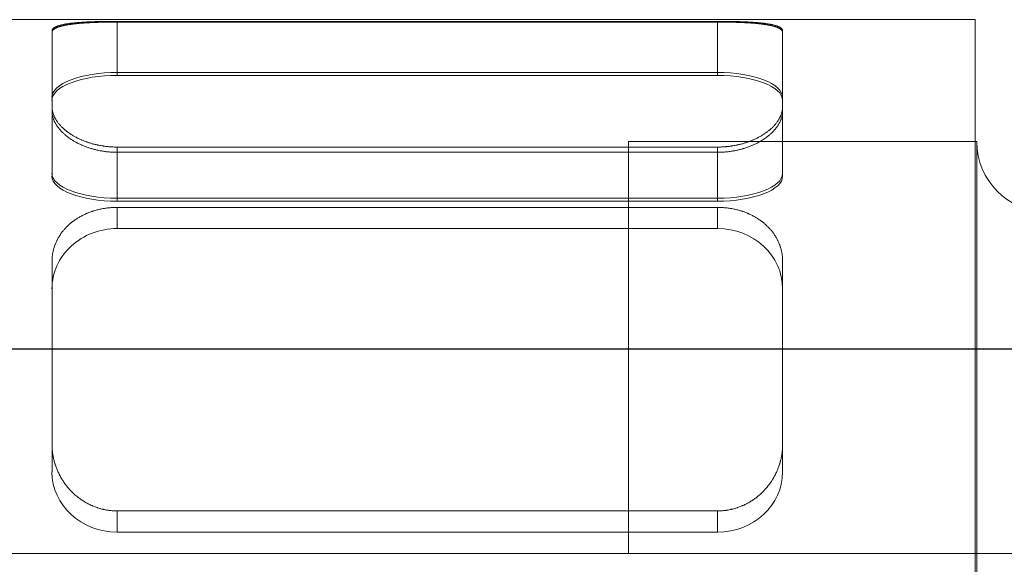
# Model space of a CAD drawing. Header units: millimetres. Extents: x 19428 to 21388, y 4581 to 5923.
# Tile 10 of 17: x 20255 to 20269, y 5444 to 5452. Entities that reach past the tile are written whole.
import ezdxf

# ---------------------------------------------------------------- set-up
doc = ezdxf.new("R2010")
doc.units = ezdxf.units.MM
doc.layers.add('图层1', color=7, linetype='Continuous', lineweight=25)
doc.layers.add('图层7', color=4, linetype='Continuous', lineweight=13)

# ---------------------------------------------------------------- blocks, each defined once
blk = doc.blocks.new('VL-O-1-4')
at = {"layer": '图层7'}
for p, q in [((1813.449, -1474.711), (1839.449, -1474.711)), ((1827.235, -1474.735), (1835.778, -1474.735)), ((1827.235, -1474.735), (1827.235, -1474.745)), ((1835.778, -1474.735), (1835.778, -1474.745)), ((1839.449, -1474.711), (1839.449, -1489.91)), ((1826.307, -1474.871), (1826.307, -1474.895)), ((1835.778, -1474.745), (1827.235, -1474.745)), ((1827.235, -1474.745), (1827.235, -1475.504)), ((1835.778, -1474.745), (1835.778, -1475.504)), ((1836.707, -1474.871), (1836.707, -1474.895)), ((1826.307, -1474.895), (1826.307, -1476.011)), ((1836.707, -1476.011), (1836.707, -1474.895)), ((1827.235, -1475.463), (1835.778, -1475.463)), ((1835.778, -1475.504), (1827.235, -1475.504)), ((1826.307, -1476.011), (1826.307, -1476.939)), ((1836.707, -1476.011), (1836.707, -1476.939)), ((1835.778, -1476.524), (1827.235, -1476.524)), ((1827.235, -1476.524), (1827.235, -1477.294)), ((1839.449, -1476.446), (1834.515, -1476.446)), ((1839.449, -1476.447), (1834.515, -1476.447)), ((1834.515, -1476.447), (1834.515, -1482.31)), ((1835.778, -1476.524), (1835.778, -1477.294)), ((1839.469, -1476.446), (1839.449, -1476.446)), ((1839.469, -1476.446), (1839.469, -1488.174)), ((1827.235, -1476.599), (1835.778, -1476.599)), ((1835.778, -1477.253), (1827.235, -1477.253)), ((1827.235, -1477.294), (1835.778, -1477.294)), ((1835.778, -1477.383), (1827.235, -1477.383)), ((1827.235, -1477.383), (1827.235, -1477.684)), ((1835.778, -1477.383), (1835.778, -1477.684)), ((1835.778, -1477.684), (1827.235, -1477.684)), ((1826.307, -1478.15), (1826.307, -1480.755)), ((1836.707, -1480.755), (1836.707, -1478.15)), ((1826.307, -1480.755), (1826.307, -1481.147)), ((1836.707, -1480.755), (1836.707, -1481.147)), ((1827.235, -1481.704), (1835.778, -1481.704)), ((1827.235, -1481.704), (1827.235, -1482.005)), ((1835.778, -1481.704), (1835.778, -1482.005)), ((1827.235, -1482.005), (1835.778, -1482.005)), ((1847.155, -1482.31), (1809.742, -1482.31)), ((1834.515, -1482.31), (1813.888, -1482.31))]:
    blk.add_line(p, q, dxfattribs=at)
for points in [[(1826.307, -1474.871), (1826.307, -1474.87), (1826.307, -1474.867), (1826.307, -1474.865), (1826.308, -1474.863), (1826.308, -1474.862), (1826.309, -1474.859), (1826.31, -1474.857), (1826.311, -1474.854), (1826.312, -1474.851), (1826.314, -1474.849), (1826.314, -1474.848), (1826.315, -1474.846), (1826.317, -1474.844), (1826.319, -1474.841), (1826.322, -1474.839), (1826.324, -1474.836), (1826.327, -1474.834), (1826.328, -1474.833), (1826.33, -1474.831), (1826.333, -1474.829), (1826.336, -1474.827), (1826.338, -1474.825), (1826.339, -1474.824), (1826.343, -1474.822), (1826.347, -1474.82), (1826.349, -1474.819), (1826.351, -1474.817), (1826.355, -1474.815), (1826.36, -1474.813), (1826.364, -1474.811), (1826.369, -1474.809), (1826.374, -1474.807), (1826.377, -1474.806), (1826.379, -1474.805), (1826.385, -1474.803), (1826.39, -1474.801), (1826.396, -1474.799), (1826.402, -1474.797), (1826.408, -1474.795), (1826.411, -1474.794), (1826.414, -1474.793), (1826.421, -1474.791), (1826.427, -1474.79), (1826.434, -1474.788), (1826.441, -1474.786), (1826.448, -1474.784), (1826.452, -1474.784), (1826.455, -1474.783), (1826.463, -1474.781), (1826.47, -1474.78), (1826.478, -1474.778), (1826.486, -1474.777), (1826.494, -1474.775), (1826.498, -1474.774), (1826.502, -1474.774), (1826.51, -1474.772), (1826.519, -1474.771), (1826.527, -1474.77), (1826.536, -1474.768), (1826.545, -1474.767), (1826.549, -1474.766), (1826.553, -1474.766), (1826.562, -1474.765), (1826.571, -1474.764), (1826.576, -1474.763), (1826.58, -1474.762), (1826.59, -1474.761), (1826.599, -1474.76), (1826.604, -1474.76), (1826.609, -1474.759), (1826.618, -1474.758), (1826.628, -1474.757), (1826.638, -1474.756), (1826.649, -1474.755), (1826.659, -1474.754), (1826.664, -1474.754), (1826.67, -1474.753), (1826.68, -1474.752), (1826.691, -1474.752), (1826.702, -1474.751), (1826.713, -1474.75), (1826.725, -1474.749), (1826.73, -1474.749), (1826.736, -1474.748), (1826.748, -1474.748), (1826.759, -1474.747), (1826.771, -1474.746), (1826.783, -1474.745), (1826.795, -1474.745), (1826.801, -1474.744), (1826.807, -1474.744), (1826.82, -1474.744), (1826.832, -1474.743), (1826.845, -1474.742), (1826.857, -1474.742), (1826.87, -1474.741), (1826.876, -1474.741), (1826.883, -1474.741), (1826.895, -1474.74), (1826.908, -1474.74), (1826.921, -1474.739), (1826.935, -1474.739), (1826.948, -1474.739), (1826.954, -1474.738), (1826.961, -1474.738), (1826.974, -1474.738), (1826.987, -1474.738), (1826.994, -1474.737), (1827.001, -1474.737), (1827.014, -1474.737), (1827.028, -1474.737), (1827.034, -1474.737), (1827.041, -1474.736), (1827.054, -1474.736), (1827.068, -1474.736), (1827.081, -1474.736), (1827.095, -1474.736), (1827.108, -1474.735), (1827.115, -1474.735), (1827.122, -1474.735), (1827.135, -1474.735), (1827.149, -1474.735), (1827.162, -1474.735), (1827.176, -1474.735), (1827.189, -1474.735), (1827.196, -1474.735), (1827.202, -1474.735), (1827.216, -1474.735), (1827.229, -1474.735), (1827.235, -1474.735)], [(1835.778, -1474.735), (1835.785, -1474.735), (1835.798, -1474.735), (1835.811, -1474.735), (1835.818, -1474.735), (1835.825, -1474.735), (1835.838, -1474.735), (1835.851, -1474.735), (1835.865, -1474.735), (1835.878, -1474.735), (1835.892, -1474.735), (1835.899, -1474.735), (1835.905, -1474.735), (1835.919, -1474.736), (1835.932, -1474.736), (1835.946, -1474.736), (1835.959, -1474.736), (1835.973, -1474.736), (1835.979, -1474.737), (1835.986, -1474.737), (1836, -1474.737), (1836.013, -1474.737), (1836.02, -1474.737), (1836.026, -1474.738), (1836.04, -1474.738), (1836.053, -1474.738), (1836.059, -1474.738), (1836.066, -1474.739), (1836.079, -1474.739), (1836.092, -1474.739), (1836.105, -1474.74), (1836.118, -1474.74), (1836.131, -1474.741), (1836.137, -1474.741), (1836.144, -1474.741), (1836.157, -1474.742), (1836.169, -1474.742), (1836.182, -1474.743), (1836.194, -1474.744), (1836.206, -1474.744), (1836.212, -1474.744), (1836.219, -1474.745), (1836.231, -1474.745), (1836.243, -1474.746), (1836.254, -1474.747), (1836.266, -1474.748), (1836.278, -1474.748), (1836.283, -1474.749), (1836.289, -1474.749), (1836.3, -1474.75), (1836.312, -1474.751), (1836.323, -1474.752), (1836.333, -1474.752), (1836.344, -1474.753), (1836.349, -1474.754), (1836.355, -1474.754), (1836.365, -1474.755), (1836.375, -1474.756), (1836.385, -1474.757), (1836.395, -1474.758), (1836.405, -1474.759), (1836.41, -1474.76), (1836.415, -1474.76), (1836.424, -1474.761), (1836.433, -1474.762), (1836.438, -1474.763), (1836.442, -1474.764), (1836.451, -1474.765), (1836.46, -1474.766), (1836.465, -1474.766), (1836.469, -1474.767), (1836.478, -1474.768), (1836.487, -1474.77), (1836.495, -1474.771), (1836.503, -1474.772), (1836.512, -1474.774), (1836.516, -1474.774), (1836.52, -1474.775), (1836.528, -1474.777), (1836.536, -1474.778), (1836.543, -1474.78), (1836.551, -1474.781), (1836.558, -1474.783), (1836.562, -1474.784), (1836.566, -1474.784), (1836.573, -1474.786), (1836.58, -1474.788), (1836.586, -1474.79), (1836.593, -1474.791), (1836.599, -1474.793), (1836.603, -1474.794), (1836.606, -1474.795), (1836.612, -1474.797), (1836.618, -1474.799), (1836.623, -1474.801), (1836.629, -1474.803), (1836.634, -1474.805), (1836.637, -1474.806), (1836.64, -1474.807), (1836.645, -1474.809), (1836.649, -1474.811), (1836.654, -1474.813), (1836.658, -1474.815), (1836.663, -1474.817), (1836.665, -1474.819), (1836.667, -1474.82), (1836.671, -1474.822), (1836.674, -1474.824), (1836.676, -1474.825), (1836.678, -1474.827), (1836.681, -1474.829), (1836.684, -1474.831), (1836.686, -1474.833), (1836.687, -1474.834), (1836.69, -1474.836), (1836.692, -1474.839), (1836.694, -1474.841), (1836.697, -1474.844), (1836.698, -1474.846), (1836.699, -1474.848), (1836.7, -1474.849), (1836.702, -1474.851), (1836.703, -1474.854), (1836.704, -1474.857), (1836.705, -1474.859), (1836.706, -1474.862), (1836.706, -1474.863), (1836.706, -1474.865), (1836.707, -1474.867), (1836.707, -1474.87), (1836.707, -1474.871)], [(1827.235, -1474.745), (1827.229, -1474.745), (1827.216, -1474.745), (1827.202, -1474.745), (1827.196, -1474.745), (1827.189, -1474.745), (1827.176, -1474.745), (1827.162, -1474.745), (1827.149, -1474.745), (1827.136, -1474.745), (1827.122, -1474.745), (1827.115, -1474.745), (1827.109, -1474.745), (1827.095, -1474.746), (1827.082, -1474.746), (1827.068, -1474.746), (1827.055, -1474.746), (1827.041, -1474.747), (1827.035, -1474.747), (1827.028, -1474.747), (1827.014, -1474.747), (1827.001, -1474.748), (1826.994, -1474.748), (1826.988, -1474.748), (1826.974, -1474.748), (1826.961, -1474.749), (1826.955, -1474.749), (1826.948, -1474.749), (1826.935, -1474.75), (1826.922, -1474.75), (1826.909, -1474.751), (1826.896, -1474.751), (1826.883, -1474.752), (1826.877, -1474.752), (1826.87, -1474.752), (1826.858, -1474.753), (1826.845, -1474.754), (1826.833, -1474.754), (1826.82, -1474.755), (1826.808, -1474.756), (1826.802, -1474.756), (1826.796, -1474.756), (1826.784, -1474.757), (1826.772, -1474.758), (1826.76, -1474.759), (1826.748, -1474.76), (1826.737, -1474.76), (1826.731, -1474.761), (1826.725, -1474.761), (1826.714, -1474.762), (1826.703, -1474.763), (1826.692, -1474.764), (1826.681, -1474.765), (1826.67, -1474.766), (1826.665, -1474.767), (1826.659, -1474.767), (1826.649, -1474.768), (1826.639, -1474.769), (1826.629, -1474.77), (1826.619, -1474.772), (1826.609, -1474.773), (1826.604, -1474.773), (1826.599, -1474.774), (1826.59, -1474.775), (1826.581, -1474.776), (1826.576, -1474.777), (1826.572, -1474.778), (1826.563, -1474.779), (1826.554, -1474.78), (1826.549, -1474.781), (1826.545, -1474.782), (1826.536, -1474.783), (1826.528, -1474.784), (1826.519, -1474.786), (1826.511, -1474.787), (1826.502, -1474.789), (1826.498, -1474.79), (1826.494, -1474.79), (1826.486, -1474.792), (1826.478, -1474.794), (1826.471, -1474.795), (1826.463, -1474.797), (1826.456, -1474.799), (1826.452, -1474.8), (1826.448, -1474.801), (1826.441, -1474.803), (1826.434, -1474.804), (1826.428, -1474.806), (1826.421, -1474.808), (1826.415, -1474.81), (1826.411, -1474.811), (1826.408, -1474.812), (1826.402, -1474.814), (1826.396, -1474.816), (1826.39, -1474.819), (1826.385, -1474.821), (1826.379, -1474.823), (1826.377, -1474.824), (1826.374, -1474.825), (1826.369, -1474.827), (1826.364, -1474.83), (1826.36, -1474.832), (1826.355, -1474.834), (1826.351, -1474.837), (1826.349, -1474.838), (1826.347, -1474.839), (1826.343, -1474.842), (1826.339, -1474.844), (1826.338, -1474.845), (1826.336, -1474.847), (1826.333, -1474.849), (1826.33, -1474.852), (1826.328, -1474.853), (1826.327, -1474.854), (1826.324, -1474.857), (1826.322, -1474.86), (1826.319, -1474.862), (1826.317, -1474.865), (1826.315, -1474.868), (1826.314, -1474.869), (1826.314, -1474.871), (1826.312, -1474.873), (1826.311, -1474.876), (1826.31, -1474.879), (1826.309, -1474.882), (1826.308, -1474.885), (1826.308, -1474.886), (1826.307, -1474.887), (1826.307, -1474.89), (1826.307, -1474.893), (1826.307, -1474.895)], [(1836.707, -1474.895), (1836.707, -1474.893), (1836.707, -1474.89), (1836.706, -1474.887), (1836.706, -1474.886), (1836.706, -1474.885), (1836.705, -1474.882), (1836.704, -1474.879), (1836.703, -1474.876), (1836.702, -1474.873), (1836.7, -1474.871), (1836.699, -1474.869), (1836.698, -1474.868), (1836.697, -1474.865), (1836.694, -1474.862), (1836.692, -1474.86), (1836.69, -1474.857), (1836.687, -1474.854), (1836.686, -1474.853), (1836.684, -1474.852), (1836.681, -1474.849), (1836.678, -1474.847), (1836.676, -1474.845), (1836.674, -1474.844), (1836.671, -1474.842), (1836.667, -1474.839), (1836.665, -1474.838), (1836.663, -1474.837), (1836.658, -1474.834), (1836.654, -1474.832), (1836.649, -1474.83), (1836.644, -1474.827), (1836.639, -1474.825), (1836.637, -1474.824), (1836.634, -1474.823), (1836.629, -1474.821), (1836.623, -1474.819), (1836.618, -1474.816), (1836.612, -1474.814), (1836.605, -1474.812), (1836.602, -1474.811), (1836.599, -1474.81), (1836.593, -1474.808), (1836.586, -1474.806), (1836.579, -1474.804), (1836.572, -1474.803), (1836.565, -1474.801), (1836.562, -1474.8), (1836.558, -1474.799), (1836.551, -1474.797), (1836.543, -1474.795), (1836.535, -1474.794), (1836.527, -1474.792), (1836.519, -1474.79), (1836.515, -1474.79), (1836.511, -1474.789), (1836.503, -1474.787), (1836.495, -1474.786), (1836.486, -1474.784), (1836.478, -1474.783), (1836.469, -1474.782), (1836.464, -1474.781), (1836.46, -1474.78), (1836.451, -1474.779), (1836.442, -1474.778), (1836.437, -1474.777), (1836.433, -1474.776), (1836.424, -1474.775), (1836.414, -1474.774), (1836.409, -1474.773), (1836.405, -1474.773), (1836.395, -1474.772), (1836.385, -1474.77), (1836.375, -1474.769), (1836.365, -1474.768), (1836.354, -1474.767), (1836.349, -1474.767), (1836.344, -1474.766), (1836.333, -1474.765), (1836.322, -1474.764), (1836.311, -1474.763), (1836.3, -1474.762), (1836.289, -1474.761), (1836.283, -1474.761), (1836.277, -1474.76), (1836.266, -1474.76), (1836.254, -1474.759), (1836.242, -1474.758), (1836.23, -1474.757), (1836.218, -1474.756), (1836.212, -1474.756), (1836.206, -1474.756), (1836.194, -1474.755), (1836.181, -1474.754), (1836.169, -1474.754), (1836.156, -1474.753), (1836.143, -1474.752), (1836.137, -1474.752), (1836.131, -1474.752), (1836.118, -1474.751), (1836.105, -1474.751), (1836.092, -1474.75), (1836.079, -1474.75), (1836.066, -1474.749), (1836.059, -1474.749), (1836.052, -1474.749), (1836.039, -1474.748), (1836.026, -1474.748), (1836.019, -1474.748), (1836.013, -1474.748), (1835.999, -1474.747), (1835.986, -1474.747), (1835.979, -1474.747), (1835.972, -1474.747), (1835.959, -1474.746), (1835.945, -1474.746), (1835.932, -1474.746), (1835.919, -1474.746), (1835.905, -1474.745), (1835.898, -1474.745), (1835.892, -1474.745), (1835.878, -1474.745), (1835.865, -1474.745), (1835.851, -1474.745), (1835.838, -1474.745), (1835.825, -1474.745), (1835.818, -1474.745), (1835.811, -1474.745), (1835.798, -1474.745), (1835.785, -1474.745), (1835.778, -1474.745)], [(1827.235, -1476.524), (1827.229, -1476.524), (1827.216, -1476.524), (1827.202, -1476.524), (1827.196, -1476.524), (1827.189, -1476.524), (1827.176, -1476.523), (1827.162, -1476.522), (1827.149, -1476.522), (1827.135, -1476.521), (1827.122, -1476.52), (1827.115, -1476.519), (1827.108, -1476.518), (1827.095, -1476.517), (1827.081, -1476.516), (1827.068, -1476.514), (1827.054, -1476.512), (1827.041, -1476.51), (1827.034, -1476.509), (1827.028, -1476.508), (1827.014, -1476.506), (1827.001, -1476.504), (1826.994, -1476.503), (1826.987, -1476.502), (1826.974, -1476.499), (1826.961, -1476.496), (1826.954, -1476.495), (1826.948, -1476.493), (1826.935, -1476.49), (1826.921, -1476.487), (1826.908, -1476.484), (1826.895, -1476.481), (1826.883, -1476.477), (1826.876, -1476.476), (1826.87, -1476.474), (1826.857, -1476.47), (1826.845, -1476.466), (1826.832, -1476.462), (1826.82, -1476.458), (1826.807, -1476.454), (1826.801, -1476.452), (1826.795, -1476.45), (1826.783, -1476.445), (1826.771, -1476.441), (1826.759, -1476.436), (1826.748, -1476.431), (1826.736, -1476.427), (1826.73, -1476.424), (1826.725, -1476.422), (1826.713, -1476.417), (1826.702, -1476.412), (1826.691, -1476.406), (1826.68, -1476.401), (1826.67, -1476.396), (1826.664, -1476.393), (1826.659, -1476.391), (1826.649, -1476.385), (1826.638, -1476.38), (1826.628, -1476.374), (1826.618, -1476.368), (1826.609, -1476.363), (1826.604, -1476.36), (1826.599, -1476.357), (1826.59, -1476.351), (1826.58, -1476.345), (1826.576, -1476.342), (1826.571, -1476.339), (1826.562, -1476.333), (1826.553, -1476.327), (1826.549, -1476.324), (1826.545, -1476.321), (1826.536, -1476.315), (1826.527, -1476.308), (1826.519, -1476.302), (1826.51, -1476.295), (1826.502, -1476.289), (1826.498, -1476.285), (1826.494, -1476.282), (1826.486, -1476.275), (1826.478, -1476.268), (1826.47, -1476.262), (1826.463, -1476.255), (1826.455, -1476.248), (1826.452, -1476.244), (1826.448, -1476.24), (1826.441, -1476.233), (1826.434, -1476.226), (1826.427, -1476.219), (1826.421, -1476.211), (1826.414, -1476.204), (1826.411, -1476.2), (1826.408, -1476.197), (1826.402, -1476.189), (1826.396, -1476.182), (1826.39, -1476.174), (1826.385, -1476.167), (1826.379, -1476.159), (1826.377, -1476.155), (1826.374, -1476.151), (1826.369, -1476.144), (1826.364, -1476.136), (1826.36, -1476.128), (1826.355, -1476.121), (1826.351, -1476.113), (1826.349, -1476.109), (1826.347, -1476.105), (1826.343, -1476.098), (1826.339, -1476.09), (1826.338, -1476.086), (1826.336, -1476.082), (1826.333, -1476.074), (1826.33, -1476.067), (1826.328, -1476.063), (1826.327, -1476.059), (1826.324, -1476.051), (1826.322, -1476.044), (1826.319, -1476.036), (1826.317, -1476.028), (1826.315, -1476.021), (1826.314, -1476.017), (1826.314, -1476.013), (1826.312, -1476.006), (1826.311, -1475.998), (1826.31, -1475.991), (1826.309, -1475.983), (1826.308, -1475.976), (1826.308, -1475.972), (1826.307, -1475.968), (1826.307, -1475.961), (1826.307, -1475.954), (1826.307, -1475.95)], [(1836.707, -1475.95), (1836.707, -1475.954), (1836.707, -1475.961), (1836.706, -1475.968), (1836.706, -1475.972), (1836.706, -1475.976), (1836.705, -1475.983), (1836.704, -1475.991), (1836.703, -1475.998), (1836.702, -1476.006), (1836.7, -1476.013), (1836.699, -1476.017), (1836.698, -1476.021), (1836.697, -1476.028), (1836.694, -1476.036), (1836.692, -1476.044), (1836.69, -1476.051), (1836.687, -1476.059), (1836.686, -1476.063), (1836.684, -1476.067), (1836.681, -1476.074), (1836.678, -1476.082), (1836.676, -1476.086), (1836.674, -1476.09), (1836.671, -1476.098), (1836.667, -1476.105), (1836.665, -1476.109), (1836.663, -1476.113), (1836.658, -1476.121), (1836.654, -1476.128), (1836.649, -1476.136), (1836.645, -1476.144), (1836.64, -1476.151), (1836.637, -1476.155), (1836.634, -1476.159), (1836.629, -1476.167), (1836.623, -1476.174), (1836.618, -1476.182), (1836.612, -1476.189), (1836.606, -1476.197), (1836.603, -1476.2), (1836.599, -1476.204), (1836.593, -1476.211), (1836.586, -1476.219), (1836.58, -1476.226), (1836.573, -1476.233), (1836.566, -1476.24), (1836.562, -1476.244), (1836.558, -1476.248), (1836.551, -1476.255), (1836.543, -1476.262), (1836.536, -1476.268), (1836.528, -1476.275), (1836.52, -1476.282), (1836.516, -1476.285), (1836.512, -1476.289), (1836.503, -1476.295), (1836.495, -1476.302), (1836.487, -1476.308), (1836.478, -1476.315), (1836.469, -1476.321), (1836.465, -1476.324), (1836.46, -1476.327), (1836.451, -1476.333), (1836.442, -1476.339), (1836.438, -1476.342), (1836.433, -1476.345), (1836.424, -1476.351), (1836.415, -1476.357), (1836.41, -1476.36), (1836.405, -1476.363), (1836.395, -1476.368), (1836.385, -1476.374), (1836.375, -1476.38), (1836.365, -1476.385), (1836.355, -1476.391), (1836.349, -1476.393), (1836.344, -1476.396), (1836.333, -1476.401), (1836.323, -1476.406), (1836.312, -1476.412), (1836.3, -1476.417), (1836.289, -1476.422), (1836.283, -1476.424), (1836.278, -1476.427), (1836.266, -1476.431), (1836.254, -1476.436), (1836.243, -1476.441), (1836.231, -1476.445), (1836.219, -1476.45), (1836.212, -1476.452), (1836.206, -1476.454), (1836.194, -1476.458), (1836.182, -1476.462), (1836.169, -1476.466), (1836.157, -1476.47), (1836.144, -1476.474), (1836.137, -1476.476), (1836.131, -1476.477), (1836.118, -1476.481), (1836.105, -1476.484), (1836.092, -1476.487), (1836.079, -1476.49), (1836.066, -1476.493), (1836.059, -1476.495), (1836.053, -1476.496), (1836.04, -1476.499), (1836.026, -1476.502), (1836.02, -1476.503), (1836.013, -1476.504), (1836, -1476.506), (1835.986, -1476.508), (1835.979, -1476.509), (1835.973, -1476.51), (1835.959, -1476.512), (1835.946, -1476.514), (1835.932, -1476.516), (1835.919, -1476.517), (1835.905, -1476.518), (1835.899, -1476.519), (1835.892, -1476.52), (1835.878, -1476.521), (1835.865, -1476.522), (1835.851, -1476.522), (1835.838, -1476.523), (1835.825, -1476.524), (1835.818, -1476.524), (1835.811, -1476.524), (1835.798, -1476.524), (1835.785, -1476.524), (1835.778, -1476.524)], [(1826.307, -1476.011), (1826.307, -1476.015), (1826.307, -1476.022), (1826.307, -1476.03), (1826.308, -1476.034), (1826.308, -1476.037), (1826.309, -1476.045), (1826.31, -1476.053), (1826.311, -1476.06), (1826.312, -1476.068), (1826.314, -1476.076), (1826.314, -1476.08), (1826.315, -1476.084), (1826.317, -1476.091), (1826.319, -1476.099), (1826.322, -1476.107), (1826.324, -1476.115), (1826.327, -1476.123), (1826.328, -1476.127), (1826.33, -1476.131), (1826.333, -1476.138), (1826.336, -1476.146), (1826.338, -1476.15), (1826.339, -1476.154), (1826.343, -1476.162), (1826.347, -1476.17), (1826.349, -1476.174), (1826.351, -1476.178), (1826.355, -1476.186), (1826.36, -1476.194), (1826.364, -1476.202), (1826.369, -1476.209), (1826.374, -1476.217), (1826.377, -1476.221), (1826.379, -1476.225), (1826.385, -1476.233), (1826.39, -1476.24), (1826.396, -1476.248), (1826.402, -1476.256), (1826.408, -1476.263), (1826.411, -1476.267), (1826.414, -1476.271), (1826.421, -1476.279), (1826.427, -1476.286), (1826.434, -1476.293), (1826.441, -1476.301), (1826.448, -1476.308), (1826.452, -1476.312), (1826.455, -1476.315), (1826.463, -1476.323), (1826.47, -1476.33), (1826.478, -1476.337), (1826.486, -1476.344), (1826.494, -1476.351), (1826.498, -1476.354), (1826.502, -1476.358), (1826.51, -1476.364), (1826.518, -1476.371), (1826.527, -1476.378), (1826.535, -1476.384), (1826.544, -1476.391), (1826.549, -1476.394), (1826.553, -1476.397), (1826.562, -1476.403), (1826.571, -1476.409), (1826.575, -1476.412), (1826.58, -1476.415), (1826.589, -1476.421), (1826.599, -1476.427), (1826.603, -1476.43), (1826.608, -1476.433), (1826.618, -1476.439), (1826.628, -1476.445), (1826.638, -1476.451), (1826.648, -1476.456), (1826.658, -1476.462), (1826.664, -1476.465), (1826.669, -1476.467), (1826.68, -1476.473), (1826.691, -1476.478), (1826.702, -1476.483), (1826.713, -1476.489), (1826.724, -1476.494), (1826.73, -1476.496), (1826.735, -1476.499), (1826.747, -1476.504), (1826.759, -1476.508), (1826.771, -1476.513), (1826.783, -1476.518), (1826.795, -1476.522), (1826.801, -1476.525), (1826.807, -1476.527), (1826.819, -1476.531), (1826.832, -1476.535), (1826.844, -1476.539), (1826.857, -1476.543), (1826.869, -1476.547), (1826.876, -1476.549), (1826.882, -1476.551), (1826.895, -1476.554), (1826.908, -1476.558), (1826.921, -1476.561), (1826.934, -1476.564), (1826.947, -1476.567), (1826.954, -1476.569), (1826.96, -1476.57), (1826.974, -1476.573), (1826.987, -1476.576), (1826.994, -1476.577), (1827, -1476.578), (1827.014, -1476.58), (1827.027, -1476.583), (1827.034, -1476.584), (1827.041, -1476.585), (1827.054, -1476.587), (1827.068, -1476.588), (1827.081, -1476.59), (1827.095, -1476.592), (1827.108, -1476.593), (1827.115, -1476.594), (1827.122, -1476.594), (1827.135, -1476.595), (1827.149, -1476.596), (1827.162, -1476.597), (1827.176, -1476.598), (1827.189, -1476.598), (1827.196, -1476.598), (1827.202, -1476.599), (1827.216, -1476.599), (1827.229, -1476.599), (1827.235, -1476.599)], [(1835.778, -1476.599), (1835.785, -1476.599), (1835.798, -1476.599), (1835.811, -1476.599), (1835.818, -1476.598), (1835.825, -1476.598), (1835.838, -1476.598), (1835.852, -1476.597), (1835.865, -1476.596), (1835.878, -1476.595), (1835.892, -1476.594), (1835.899, -1476.594), (1835.905, -1476.593), (1835.919, -1476.592), (1835.933, -1476.59), (1835.946, -1476.588), (1835.96, -1476.587), (1835.973, -1476.585), (1835.98, -1476.584), (1835.987, -1476.583), (1836, -1476.58), (1836.013, -1476.578), (1836.02, -1476.577), (1836.027, -1476.576), (1836.04, -1476.573), (1836.053, -1476.57), (1836.06, -1476.569), (1836.067, -1476.567), (1836.08, -1476.564), (1836.093, -1476.561), (1836.106, -1476.558), (1836.119, -1476.554), (1836.132, -1476.551), (1836.138, -1476.549), (1836.144, -1476.547), (1836.157, -1476.543), (1836.17, -1476.539), (1836.182, -1476.535), (1836.195, -1476.531), (1836.207, -1476.527), (1836.213, -1476.525), (1836.219, -1476.522), (1836.231, -1476.518), (1836.243, -1476.513), (1836.255, -1476.508), (1836.267, -1476.504), (1836.278, -1476.499), (1836.284, -1476.496), (1836.29, -1476.494), (1836.301, -1476.489), (1836.312, -1476.483), (1836.323, -1476.478), (1836.334, -1476.473), (1836.345, -1476.467), (1836.35, -1476.465), (1836.355, -1476.462), (1836.366, -1476.456), (1836.376, -1476.451), (1836.386, -1476.445), (1836.396, -1476.439), (1836.406, -1476.433), (1836.41, -1476.43), (1836.415, -1476.427), (1836.425, -1476.421), (1836.434, -1476.415), (1836.438, -1476.412), (1836.443, -1476.409), (1836.452, -1476.403), (1836.461, -1476.397), (1836.465, -1476.394), (1836.47, -1476.391), (1836.478, -1476.384), (1836.487, -1476.378), (1836.495, -1476.371), (1836.504, -1476.364), (1836.512, -1476.358), (1836.516, -1476.354), (1836.52, -1476.351), (1836.528, -1476.344), (1836.536, -1476.337), (1836.544, -1476.33), (1836.551, -1476.323), (1836.559, -1476.315), (1836.562, -1476.312), (1836.566, -1476.308), (1836.573, -1476.301), (1836.58, -1476.293), (1836.587, -1476.286), (1836.593, -1476.279), (1836.6, -1476.271), (1836.603, -1476.267), (1836.606, -1476.263), (1836.612, -1476.256), (1836.618, -1476.248), (1836.624, -1476.24), (1836.629, -1476.233), (1836.635, -1476.225), (1836.637, -1476.221), (1836.64, -1476.217), (1836.645, -1476.209), (1836.65, -1476.202), (1836.654, -1476.194), (1836.659, -1476.186), (1836.663, -1476.178), (1836.665, -1476.174), (1836.667, -1476.17), (1836.671, -1476.162), (1836.674, -1476.154), (1836.676, -1476.15), (1836.678, -1476.146), (1836.681, -1476.138), (1836.684, -1476.131), (1836.686, -1476.127), (1836.687, -1476.123), (1836.69, -1476.115), (1836.692, -1476.107), (1836.694, -1476.099), (1836.697, -1476.091), (1836.698, -1476.084), (1836.699, -1476.08), (1836.7, -1476.076), (1836.702, -1476.068), (1836.703, -1476.06), (1836.704, -1476.053), (1836.705, -1476.045), (1836.706, -1476.037), (1836.706, -1476.034), (1836.706, -1476.03), (1836.707, -1476.022), (1836.707, -1476.015), (1836.707, -1476.011)], [(1827.235, -1477.383), (1827.229, -1477.383), (1827.216, -1477.383), (1827.202, -1477.383), (1827.196, -1477.383), (1827.189, -1477.384), (1827.176, -1477.384), (1827.162, -1477.385), (1827.149, -1477.386), (1827.135, -1477.387), (1827.122, -1477.388), (1827.115, -1477.389), (1827.108, -1477.39), (1827.095, -1477.391), (1827.081, -1477.393), (1827.068, -1477.395), (1827.054, -1477.397), (1827.041, -1477.399), (1827.034, -1477.4), (1827.028, -1477.401), (1827.014, -1477.404), (1827.001, -1477.407), (1826.994, -1477.408), (1826.987, -1477.41), (1826.974, -1477.413), (1826.961, -1477.416), (1826.954, -1477.418), (1826.948, -1477.419), (1826.935, -1477.423), (1826.921, -1477.426), (1826.908, -1477.43), (1826.895, -1477.434), (1826.883, -1477.438), (1826.876, -1477.441), (1826.87, -1477.443), (1826.857, -1477.447), (1826.845, -1477.452), (1826.832, -1477.457), (1826.82, -1477.462), (1826.807, -1477.467), (1826.801, -1477.469), (1826.795, -1477.472), (1826.783, -1477.477), (1826.771, -1477.483), (1826.759, -1477.488), (1826.748, -1477.494), (1826.736, -1477.5), (1826.73, -1477.503), (1826.725, -1477.506), (1826.713, -1477.512), (1826.702, -1477.518), (1826.691, -1477.525), (1826.68, -1477.531), (1826.67, -1477.538), (1826.664, -1477.541), (1826.659, -1477.544), (1826.649, -1477.551), (1826.638, -1477.558), (1826.628, -1477.565), (1826.618, -1477.572), (1826.609, -1477.579), (1826.604, -1477.583), (1826.599, -1477.586), (1826.59, -1477.594), (1826.58, -1477.601), (1826.576, -1477.605), (1826.571, -1477.609), (1826.562, -1477.616), (1826.553, -1477.624), (1826.549, -1477.628), (1826.545, -1477.632), (1826.536, -1477.64), (1826.527, -1477.648), (1826.519, -1477.656), (1826.51, -1477.665), (1826.502, -1477.674), (1826.498, -1477.678), (1826.494, -1477.682), (1826.486, -1477.691), (1826.478, -1477.7), (1826.47, -1477.709), (1826.463, -1477.718), (1826.455, -1477.728), (1826.452, -1477.732), (1826.448, -1477.737), (1826.441, -1477.747), (1826.434, -1477.756), (1826.427, -1477.766), (1826.421, -1477.776), (1826.414, -1477.786), (1826.411, -1477.791), (1826.408, -1477.796), (1826.402, -1477.806), (1826.396, -1477.816), (1826.39, -1477.826), (1826.385, -1477.837), (1826.379, -1477.847), (1826.377, -1477.852), (1826.374, -1477.858), (1826.369, -1477.868), (1826.364, -1477.879), (1826.36, -1477.89), (1826.355, -1477.9), (1826.351, -1477.911), (1826.349, -1477.917), (1826.347, -1477.922), (1826.343, -1477.933), (1826.339, -1477.944), (1826.338, -1477.949), (1826.336, -1477.955), (1826.333, -1477.966), (1826.33, -1477.977), (1826.328, -1477.983), (1826.327, -1477.988), (1826.324, -1477.999), (1826.322, -1478.011), (1826.319, -1478.022), (1826.317, -1478.033), (1826.315, -1478.044), (1826.314, -1478.05), (1826.314, -1478.055), (1826.312, -1478.066), (1826.311, -1478.078), (1826.31, -1478.089), (1826.309, -1478.1), (1826.308, -1478.111), (1826.308, -1478.117), (1826.307, -1478.122), (1826.307, -1478.133), (1826.307, -1478.144), (1826.307, -1478.15)], [(1826.307, -1478.15), (1826.307, -1478.144), (1826.307, -1478.133), (1826.307, -1478.122), (1826.308, -1478.117), (1826.308, -1478.111), (1826.309, -1478.1), (1826.31, -1478.089), (1826.311, -1478.078), (1826.312, -1478.066), (1826.314, -1478.055), (1826.314, -1478.05), (1826.315, -1478.044), (1826.317, -1478.033), (1826.319, -1478.022), (1826.322, -1478.011), (1826.324, -1477.999), (1826.327, -1477.988), (1826.328, -1477.983), (1826.33, -1477.977), (1826.333, -1477.966), (1826.336, -1477.955), (1826.338, -1477.949), (1826.339, -1477.944), (1826.343, -1477.933), (1826.347, -1477.922), (1826.349, -1477.917), (1826.351, -1477.911), (1826.355, -1477.9), (1826.36, -1477.89), (1826.364, -1477.879), (1826.369, -1477.868), (1826.374, -1477.858), (1826.377, -1477.852), (1826.379, -1477.847), (1826.385, -1477.837), (1826.39, -1477.826), (1826.396, -1477.816), (1826.402, -1477.806), (1826.408, -1477.796), (1826.411, -1477.791), (1826.414, -1477.786), (1826.421, -1477.776), (1826.427, -1477.766), (1826.434, -1477.756), (1826.441, -1477.747), (1826.448, -1477.737), (1826.452, -1477.732), (1826.455, -1477.728), (1826.463, -1477.718), (1826.47, -1477.709), (1826.478, -1477.7), (1826.486, -1477.691), (1826.494, -1477.682), (1826.498, -1477.678), (1826.502, -1477.674), (1826.51, -1477.665), (1826.519, -1477.656), (1826.527, -1477.648), (1826.536, -1477.64), (1826.545, -1477.632), (1826.549, -1477.628), (1826.553, -1477.624), (1826.562, -1477.616), (1826.571, -1477.609), (1826.576, -1477.605), (1826.58, -1477.601), (1826.59, -1477.594), (1826.599, -1477.586), (1826.604, -1477.583), (1826.609, -1477.579), (1826.618, -1477.572), (1826.628, -1477.565), (1826.638, -1477.558), (1826.649, -1477.551), (1826.659, -1477.544), (1826.664, -1477.541), (1826.67, -1477.538), (1826.68, -1477.531), (1826.691, -1477.525), (1826.702, -1477.518), (1826.713, -1477.512), (1826.725, -1477.506), (1826.73, -1477.503), (1826.736, -1477.5), (1826.748, -1477.494), (1826.759, -1477.488), (1826.771, -1477.483), (1826.783, -1477.477), (1826.795, -1477.472), (1826.801, -1477.469), (1826.807, -1477.467), (1826.82, -1477.462), (1826.832, -1477.457), (1826.845, -1477.452), (1826.857, -1477.447), (1826.87, -1477.443), (1826.876, -1477.441), (1826.883, -1477.438), (1826.895, -1477.434), (1826.908, -1477.43), (1826.921, -1477.426), (1826.935, -1477.423), (1826.948, -1477.419), (1826.954, -1477.418), (1826.961, -1477.416), (1826.974, -1477.413), (1826.987, -1477.41), (1826.994, -1477.408), (1827.001, -1477.407), (1827.014, -1477.404), (1827.028, -1477.401), (1827.034, -1477.4), (1827.041, -1477.399), (1827.054, -1477.397), (1827.068, -1477.395), (1827.081, -1477.393), (1827.095, -1477.391), (1827.108, -1477.39), (1827.115, -1477.389), (1827.122, -1477.388), (1827.135, -1477.387), (1827.149, -1477.386), (1827.162, -1477.385), (1827.176, -1477.384), (1827.189, -1477.384), (1827.196, -1477.383), (1827.202, -1477.383), (1827.216, -1477.383), (1827.229, -1477.383), (1827.235, -1477.383)], [(1836.707, -1478.15), (1836.707, -1478.144), (1836.707, -1478.133), (1836.706, -1478.122), (1836.706, -1478.117), (1836.706, -1478.111), (1836.705, -1478.1), (1836.704, -1478.089), (1836.703, -1478.078), (1836.702, -1478.066), (1836.7, -1478.055), (1836.699, -1478.05), (1836.698, -1478.044), (1836.697, -1478.033), (1836.694, -1478.022), (1836.692, -1478.011), (1836.69, -1477.999), (1836.687, -1477.988), (1836.686, -1477.983), (1836.684, -1477.977), (1836.681, -1477.966), (1836.678, -1477.955), (1836.676, -1477.949), (1836.674, -1477.944), (1836.671, -1477.933), (1836.667, -1477.922), (1836.665, -1477.917), (1836.663, -1477.911), (1836.658, -1477.9), (1836.654, -1477.89), (1836.649, -1477.879), (1836.645, -1477.868), (1836.64, -1477.858), (1836.637, -1477.852), (1836.634, -1477.847), (1836.629, -1477.837), (1836.623, -1477.826), (1836.618, -1477.816), (1836.612, -1477.806), (1836.606, -1477.796), (1836.603, -1477.791), (1836.599, -1477.786), (1836.593, -1477.776), (1836.586, -1477.766), (1836.58, -1477.756), (1836.573, -1477.747), (1836.566, -1477.737), (1836.562, -1477.732), (1836.558, -1477.728), (1836.551, -1477.718), (1836.543, -1477.709), (1836.536, -1477.7), (1836.528, -1477.691), (1836.52, -1477.682), (1836.516, -1477.678), (1836.512, -1477.674), (1836.503, -1477.665), (1836.495, -1477.656), (1836.487, -1477.648), (1836.478, -1477.64), (1836.469, -1477.632), (1836.465, -1477.628), (1836.46, -1477.624), (1836.451, -1477.616), (1836.442, -1477.609), (1836.438, -1477.605), (1836.433, -1477.601), (1836.424, -1477.594), (1836.415, -1477.586), (1836.41, -1477.583), (1836.405, -1477.579), (1836.395, -1477.572), (1836.385, -1477.565), (1836.375, -1477.558), (1836.365, -1477.551), (1836.355, -1477.544), (1836.349, -1477.541), (1836.344, -1477.538), (1836.333, -1477.531), (1836.323, -1477.525), (1836.312, -1477.518), (1836.3, -1477.512), (1836.289, -1477.506), (1836.283, -1477.503), (1836.278, -1477.5), (1836.266, -1477.494), (1836.254, -1477.488), (1836.243, -1477.483), (1836.231, -1477.477), (1836.219, -1477.472), (1836.212, -1477.469), (1836.206, -1477.467), (1836.194, -1477.462), (1836.182, -1477.457), (1836.169, -1477.452), (1836.157, -1477.447), (1836.144, -1477.443), (1836.137, -1477.441), (1836.131, -1477.438), (1836.118, -1477.434), (1836.105, -1477.43), (1836.092, -1477.426), (1836.079, -1477.423), (1836.066, -1477.419), (1836.059, -1477.418), (1836.053, -1477.416), (1836.04, -1477.413), (1836.026, -1477.41), (1836.02, -1477.408), (1836.013, -1477.407), (1836, -1477.404), (1835.986, -1477.401), (1835.979, -1477.4), (1835.973, -1477.399), (1835.959, -1477.397), (1835.946, -1477.395), (1835.932, -1477.393), (1835.919, -1477.391), (1835.905, -1477.39), (1835.899, -1477.389), (1835.892, -1477.388), (1835.878, -1477.387), (1835.865, -1477.386), (1835.851, -1477.385), (1835.838, -1477.384), (1835.825, -1477.384), (1835.818, -1477.383), (1835.811, -1477.383), (1835.798, -1477.383), (1835.785, -1477.383), (1835.778, -1477.383)], [(1835.778, -1477.383), (1835.785, -1477.383), (1835.798, -1477.383), (1835.811, -1477.383), (1835.818, -1477.383), (1835.825, -1477.384), (1835.838, -1477.384), (1835.851, -1477.385), (1835.865, -1477.386), (1835.878, -1477.387), (1835.892, -1477.388), (1835.899, -1477.389), (1835.905, -1477.39), (1835.919, -1477.391), (1835.932, -1477.393), (1835.946, -1477.395), (1835.959, -1477.397), (1835.973, -1477.399), (1835.979, -1477.4), (1835.986, -1477.401), (1836, -1477.404), (1836.013, -1477.407), (1836.02, -1477.408), (1836.026, -1477.41), (1836.04, -1477.413), (1836.053, -1477.416), (1836.059, -1477.418), (1836.066, -1477.419), (1836.079, -1477.423), (1836.092, -1477.426), (1836.105, -1477.43), (1836.118, -1477.434), (1836.131, -1477.438), (1836.137, -1477.441), (1836.144, -1477.443), (1836.157, -1477.447), (1836.169, -1477.452), (1836.182, -1477.457), (1836.194, -1477.462), (1836.206, -1477.467), (1836.212, -1477.469), (1836.219, -1477.472), (1836.231, -1477.477), (1836.243, -1477.483), (1836.254, -1477.488), (1836.266, -1477.494), (1836.278, -1477.5), (1836.283, -1477.503), (1836.289, -1477.506), (1836.3, -1477.512), (1836.312, -1477.518), (1836.323, -1477.525), (1836.333, -1477.531), (1836.344, -1477.538), (1836.349, -1477.541), (1836.355, -1477.544), (1836.365, -1477.551), (1836.375, -1477.558), (1836.385, -1477.565), (1836.395, -1477.572), (1836.405, -1477.579), (1836.41, -1477.583), (1836.415, -1477.586), (1836.424, -1477.594), (1836.433, -1477.601), (1836.438, -1477.605), (1836.442, -1477.609), (1836.451, -1477.616), (1836.46, -1477.624), (1836.465, -1477.628), (1836.469, -1477.632), (1836.478, -1477.64), (1836.487, -1477.648), (1836.495, -1477.656), (1836.503, -1477.665), (1836.512, -1477.674), (1836.516, -1477.678), (1836.52, -1477.682), (1836.528, -1477.691), (1836.536, -1477.7), (1836.543, -1477.709), (1836.551, -1477.718), (1836.558, -1477.728), (1836.562, -1477.732), (1836.566, -1477.737), (1836.573, -1477.747), (1836.58, -1477.756), (1836.586, -1477.766), (1836.593, -1477.776), (1836.599, -1477.786), (1836.603, -1477.791), (1836.606, -1477.796), (1836.612, -1477.806), (1836.618, -1477.816), (1836.623, -1477.826), (1836.629, -1477.837), (1836.634, -1477.847), (1836.637, -1477.852), (1836.64, -1477.858), (1836.645, -1477.868), (1836.649, -1477.879), (1836.654, -1477.89), (1836.658, -1477.9), (1836.663, -1477.911), (1836.665, -1477.917), (1836.667, -1477.922), (1836.671, -1477.933), (1836.674, -1477.944), (1836.676, -1477.949), (1836.678, -1477.955), (1836.681, -1477.966), (1836.684, -1477.977), (1836.686, -1477.983), (1836.687, -1477.988), (1836.69, -1477.999), (1836.692, -1478.011), (1836.694, -1478.022), (1836.697, -1478.033), (1836.698, -1478.044), (1836.699, -1478.05), (1836.7, -1478.055), (1836.702, -1478.066), (1836.703, -1478.078), (1836.704, -1478.089), (1836.705, -1478.1), (1836.706, -1478.111), (1836.706, -1478.117), (1836.706, -1478.122), (1836.707, -1478.133), (1836.707, -1478.144), (1836.707, -1478.15)], [(1826.307, -1480.755), (1826.307, -1480.761), (1826.307, -1480.774), (1826.307, -1480.787), (1826.308, -1480.794), (1826.308, -1480.8), (1826.309, -1480.814), (1826.31, -1480.827), (1826.311, -1480.84), (1826.312, -1480.853), (1826.314, -1480.866), (1826.314, -1480.873), (1826.315, -1480.88), (1826.317, -1480.893), (1826.319, -1480.906), (1826.322, -1480.92), (1826.324, -1480.933), (1826.327, -1480.946), (1826.328, -1480.953), (1826.33, -1480.96), (1826.333, -1480.973), (1826.336, -1480.986), (1826.338, -1480.993), (1826.339, -1480.999), (1826.343, -1481.013), (1826.347, -1481.026), (1826.349, -1481.032), (1826.351, -1481.039), (1826.355, -1481.052), (1826.36, -1481.065), (1826.364, -1481.078), (1826.369, -1481.091), (1826.374, -1481.104), (1826.377, -1481.11), (1826.379, -1481.117), (1826.385, -1481.129), (1826.39, -1481.142), (1826.396, -1481.155), (1826.402, -1481.167), (1826.408, -1481.18), (1826.411, -1481.186), (1826.414, -1481.192), (1826.421, -1481.204), (1826.427, -1481.216), (1826.434, -1481.228), (1826.441, -1481.24), (1826.448, -1481.252), (1826.452, -1481.258), (1826.455, -1481.264), (1826.463, -1481.275), (1826.47, -1481.287), (1826.478, -1481.298), (1826.486, -1481.309), (1826.494, -1481.32), (1826.498, -1481.326), (1826.502, -1481.331), (1826.51, -1481.342), (1826.519, -1481.353), (1826.527, -1481.363), (1826.536, -1481.373), (1826.545, -1481.383), (1826.549, -1481.388), (1826.553, -1481.393), (1826.562, -1481.403), (1826.571, -1481.413), (1826.576, -1481.418), (1826.58, -1481.422), (1826.59, -1481.432), (1826.599, -1481.441), (1826.604, -1481.446), (1826.609, -1481.45), (1826.618, -1481.459), (1826.628, -1481.468), (1826.638, -1481.477), (1826.649, -1481.486), (1826.659, -1481.495), (1826.664, -1481.499), (1826.67, -1481.503), (1826.68, -1481.511), (1826.691, -1481.52), (1826.702, -1481.528), (1826.713, -1481.536), (1826.725, -1481.544), (1826.73, -1481.548), (1826.736, -1481.552), (1826.748, -1481.559), (1826.759, -1481.566), (1826.771, -1481.574), (1826.783, -1481.581), (1826.795, -1481.588), (1826.801, -1481.591), (1826.807, -1481.594), (1826.82, -1481.601), (1826.832, -1481.607), (1826.845, -1481.613), (1826.857, -1481.619), (1826.87, -1481.625), (1826.876, -1481.628), (1826.883, -1481.631), (1826.895, -1481.636), (1826.908, -1481.641), (1826.921, -1481.646), (1826.935, -1481.651), (1826.948, -1481.656), (1826.954, -1481.658), (1826.961, -1481.66), (1826.974, -1481.664), (1826.987, -1481.668), (1826.994, -1481.67), (1827.001, -1481.672), (1827.014, -1481.676), (1827.028, -1481.679), (1827.034, -1481.68), (1827.041, -1481.682), (1827.054, -1481.685), (1827.068, -1481.688), (1827.081, -1481.69), (1827.095, -1481.692), (1827.108, -1481.694), (1827.115, -1481.695), (1827.122, -1481.696), (1827.135, -1481.698), (1827.149, -1481.699), (1827.162, -1481.701), (1827.176, -1481.702), (1827.189, -1481.702), (1827.196, -1481.703), (1827.202, -1481.703), (1827.216, -1481.703), (1827.229, -1481.704), (1827.235, -1481.704)], [(1827.235, -1481.704), (1827.229, -1481.704), (1827.216, -1481.703), (1827.202, -1481.703), (1827.196, -1481.703), (1827.189, -1481.702), (1827.176, -1481.702), (1827.162, -1481.701), (1827.149, -1481.699), (1827.135, -1481.698), (1827.122, -1481.696), (1827.115, -1481.695), (1827.108, -1481.694), (1827.095, -1481.692), (1827.081, -1481.69), (1827.068, -1481.688), (1827.054, -1481.685), (1827.041, -1481.682), (1827.034, -1481.68), (1827.028, -1481.679), (1827.014, -1481.676), (1827.001, -1481.672), (1826.994, -1481.67), (1826.987, -1481.668), (1826.974, -1481.664), (1826.961, -1481.66), (1826.954, -1481.658), (1826.948, -1481.656), (1826.935, -1481.651), (1826.921, -1481.646), (1826.908, -1481.641), (1826.895, -1481.636), (1826.883, -1481.631), (1826.876, -1481.628), (1826.87, -1481.625), (1826.857, -1481.619), (1826.845, -1481.613), (1826.832, -1481.607), (1826.82, -1481.601), (1826.807, -1481.594), (1826.801, -1481.591), (1826.795, -1481.588), (1826.783, -1481.581), (1826.771, -1481.574), (1826.759, -1481.566), (1826.748, -1481.559), (1826.736, -1481.552), (1826.73, -1481.548), (1826.725, -1481.544), (1826.713, -1481.536), (1826.702, -1481.528), (1826.691, -1481.52), (1826.68, -1481.511), (1826.67, -1481.503), (1826.664, -1481.499), (1826.659, -1481.495), (1826.649, -1481.486), (1826.638, -1481.477), (1826.628, -1481.468), (1826.618, -1481.459), (1826.609, -1481.45), (1826.604, -1481.446), (1826.599, -1481.441), (1826.59, -1481.432), (1826.58, -1481.422), (1826.576, -1481.418), (1826.571, -1481.413), (1826.562, -1481.403), (1826.553, -1481.393), (1826.549, -1481.388), (1826.545, -1481.383), (1826.536, -1481.373), (1826.527, -1481.363), (1826.519, -1481.353), (1826.51, -1481.342), (1826.502, -1481.331), (1826.498, -1481.326), (1826.494, -1481.32), (1826.486, -1481.309), (1826.478, -1481.298), (1826.47, -1481.287), (1826.463, -1481.275), (1826.455, -1481.264), (1826.452, -1481.258), (1826.448, -1481.252), (1826.441, -1481.24), (1826.434, -1481.228), (1826.427, -1481.216), (1826.421, -1481.204), (1826.414, -1481.192), (1826.411, -1481.186), (1826.408, -1481.18), (1826.402, -1481.167), (1826.396, -1481.155), (1826.39, -1481.142), (1826.385, -1481.129), (1826.379, -1481.117), (1826.377, -1481.11), (1826.374, -1481.104), (1826.369, -1481.091), (1826.364, -1481.078), (1826.36, -1481.065), (1826.355, -1481.052), (1826.351, -1481.039), (1826.349, -1481.032), (1826.347, -1481.026), (1826.343, -1481.013), (1826.339, -1480.999), (1826.338, -1480.993), (1826.336, -1480.986), (1826.333, -1480.973), (1826.33, -1480.96), (1826.328, -1480.953), (1826.327, -1480.946), (1826.324, -1480.933), (1826.322, -1480.92), (1826.319, -1480.906), (1826.317, -1480.893), (1826.315, -1480.88), (1826.314, -1480.873), (1826.314, -1480.866), (1826.312, -1480.853), (1826.311, -1480.84), (1826.31, -1480.827), (1826.309, -1480.814), (1826.308, -1480.8), (1826.308, -1480.794), (1826.307, -1480.787), (1826.307, -1480.774), (1826.307, -1480.761), (1826.307, -1480.755)], [(1835.778, -1481.704), (1835.785, -1481.704), (1835.798, -1481.703), (1835.811, -1481.703), (1835.818, -1481.703), (1835.825, -1481.702), (1835.838, -1481.702), (1835.851, -1481.701), (1835.865, -1481.699), (1835.878, -1481.698), (1835.892, -1481.696), (1835.899, -1481.695), (1835.905, -1481.694), (1835.919, -1481.692), (1835.932, -1481.69), (1835.946, -1481.688), (1835.959, -1481.685), (1835.973, -1481.682), (1835.979, -1481.68), (1835.986, -1481.679), (1836, -1481.676), (1836.013, -1481.672), (1836.02, -1481.67), (1836.026, -1481.668), (1836.04, -1481.664), (1836.053, -1481.66), (1836.059, -1481.658), (1836.066, -1481.656), (1836.079, -1481.651), (1836.092, -1481.646), (1836.105, -1481.641), (1836.118, -1481.636), (1836.131, -1481.631), (1836.137, -1481.628), (1836.144, -1481.625), (1836.157, -1481.619), (1836.169, -1481.613), (1836.182, -1481.607), (1836.194, -1481.601), (1836.206, -1481.594), (1836.212, -1481.591), (1836.219, -1481.588), (1836.231, -1481.581), (1836.243, -1481.574), (1836.254, -1481.566), (1836.266, -1481.559), (1836.278, -1481.552), (1836.283, -1481.548), (1836.289, -1481.544), (1836.3, -1481.536), (1836.312, -1481.528), (1836.323, -1481.52), (1836.333, -1481.511), (1836.344, -1481.503), (1836.349, -1481.499), (1836.355, -1481.495), (1836.365, -1481.486), (1836.375, -1481.477), (1836.385, -1481.468), (1836.395, -1481.459), (1836.405, -1481.45), (1836.41, -1481.446), (1836.415, -1481.441), (1836.424, -1481.432), (1836.433, -1481.422), (1836.438, -1481.418), (1836.442, -1481.413), (1836.451, -1481.403), (1836.46, -1481.393), (1836.465, -1481.388), (1836.469, -1481.383), (1836.478, -1481.373), (1836.487, -1481.363), (1836.495, -1481.353), (1836.503, -1481.342), (1836.512, -1481.331), (1836.516, -1481.326), (1836.52, -1481.32), (1836.528, -1481.309), (1836.536, -1481.298), (1836.543, -1481.287), (1836.551, -1481.275), (1836.558, -1481.264), (1836.562, -1481.258), (1836.566, -1481.252), (1836.573, -1481.24), (1836.58, -1481.228), (1836.586, -1481.216), (1836.593, -1481.204), (1836.599, -1481.192), (1836.603, -1481.186), (1836.606, -1481.18), (1836.612, -1481.167), (1836.618, -1481.155), (1836.623, -1481.142), (1836.629, -1481.129), (1836.634, -1481.117), (1836.637, -1481.11), (1836.64, -1481.104), (1836.645, -1481.091), (1836.649, -1481.078), (1836.654, -1481.065), (1836.658, -1481.052), (1836.663, -1481.039), (1836.665, -1481.032), (1836.667, -1481.026), (1836.671, -1481.013), (1836.674, -1480.999), (1836.676, -1480.993), (1836.678, -1480.986), (1836.681, -1480.973), (1836.684, -1480.96), (1836.686, -1480.953), (1836.687, -1480.946), (1836.69, -1480.933), (1836.692, -1480.92), (1836.694, -1480.906), (1836.697, -1480.893), (1836.698, -1480.88), (1836.699, -1480.873), (1836.7, -1480.866), (1836.702, -1480.853), (1836.703, -1480.84), (1836.704, -1480.827), (1836.705, -1480.814), (1836.706, -1480.8), (1836.706, -1480.794), (1836.706, -1480.787), (1836.707, -1480.774), (1836.707, -1480.761), (1836.707, -1480.755)], [(1836.707, -1480.755), (1836.707, -1480.761), (1836.707, -1480.774), (1836.706, -1480.787), (1836.706, -1480.794), (1836.706, -1480.8), (1836.705, -1480.814), (1836.704, -1480.827), (1836.703, -1480.84), (1836.702, -1480.853), (1836.7, -1480.866), (1836.699, -1480.873), (1836.698, -1480.88), (1836.697, -1480.893), (1836.694, -1480.906), (1836.692, -1480.92), (1836.69, -1480.933), (1836.687, -1480.946), (1836.686, -1480.953), (1836.684, -1480.96), (1836.681, -1480.973), (1836.678, -1480.986), (1836.676, -1480.993), (1836.674, -1480.999), (1836.671, -1481.013), (1836.667, -1481.026), (1836.665, -1481.032), (1836.663, -1481.039), (1836.658, -1481.052), (1836.654, -1481.065), (1836.649, -1481.078), (1836.645, -1481.091), (1836.64, -1481.104), (1836.637, -1481.11), (1836.634, -1481.117), (1836.629, -1481.129), (1836.623, -1481.142), (1836.618, -1481.155), (1836.612, -1481.167), (1836.606, -1481.18), (1836.603, -1481.186), (1836.599, -1481.192), (1836.593, -1481.204), (1836.586, -1481.216), (1836.58, -1481.228), (1836.573, -1481.24), (1836.566, -1481.252), (1836.562, -1481.258), (1836.558, -1481.264), (1836.551, -1481.275), (1836.543, -1481.287), (1836.536, -1481.298), (1836.528, -1481.309), (1836.52, -1481.32), (1836.516, -1481.326), (1836.512, -1481.331), (1836.503, -1481.342), (1836.495, -1481.353), (1836.487, -1481.363), (1836.478, -1481.373), (1836.469, -1481.383), (1836.465, -1481.388), (1836.46, -1481.393), (1836.451, -1481.403), (1836.442, -1481.413), (1836.438, -1481.418), (1836.433, -1481.422), (1836.424, -1481.432), (1836.415, -1481.441), (1836.41, -1481.446), (1836.405, -1481.45), (1836.395, -1481.459), (1836.385, -1481.468), (1836.375, -1481.477), (1836.365, -1481.486), (1836.355, -1481.495), (1836.349, -1481.499), (1836.344, -1481.503), (1836.333, -1481.511), (1836.323, -1481.52), (1836.312, -1481.528), (1836.3, -1481.536), (1836.289, -1481.544), (1836.283, -1481.548), (1836.278, -1481.552), (1836.266, -1481.559), (1836.254, -1481.566), (1836.243, -1481.574), (1836.231, -1481.581), (1836.219, -1481.588), (1836.212, -1481.591), (1836.206, -1481.594), (1836.194, -1481.601), (1836.182, -1481.607), (1836.169, -1481.613), (1836.157, -1481.619), (1836.144, -1481.625), (1836.137, -1481.628), (1836.131, -1481.631), (1836.118, -1481.636), (1836.105, -1481.641), (1836.092, -1481.646), (1836.079, -1481.651), (1836.066, -1481.656), (1836.059, -1481.658), (1836.053, -1481.66), (1836.04, -1481.664), (1836.026, -1481.668), (1836.02, -1481.67), (1836.013, -1481.672), (1836, -1481.676), (1835.986, -1481.679), (1835.979, -1481.68), (1835.973, -1481.682), (1835.959, -1481.685), (1835.946, -1481.688), (1835.932, -1481.69), (1835.919, -1481.692), (1835.905, -1481.694), (1835.899, -1481.695), (1835.892, -1481.696), (1835.878, -1481.698), (1835.865, -1481.699), (1835.851, -1481.701), (1835.838, -1481.702), (1835.825, -1481.702), (1835.818, -1481.703), (1835.811, -1481.703), (1835.798, -1481.703), (1835.785, -1481.704), (1835.778, -1481.704)]]:
    blk.add_lwpolyline(points, dxfattribs=at)
blk.add_arc((1840.469, -1476.446), 1, 180, 270, dxfattribs=at)
for centre, ratio, start_param, end_param in [((1827.235, -1475.818), 0.382683, 1.570796, 3.141593), ((1827.235, -1475.86), 0.382683, 1.570796, 3.141593), ((1835.778, -1475.818), 0.382683, 0.000002, 1.570796), ((1835.778, -1475.86), 0.382683, 0, 1.570796), ((1827.235, -1476.897), 0.382683, 3.141593, 4.712389), ((1827.235, -1476.939), 0.382683, 3.141593, 4.712389), ((1835.778, -1476.897), 0.382683, 4.712389, 6.283185), ((1835.778, -1476.939), 0.382683, 4.712389, 6.283187), ((1827.235, -1478.542), 0.92388, 1.570796, 3.141593), ((1827.235, -1478.542), 0.92388, 1.570796, 3.141593), ((1835.778, -1478.542), 0.92388, 0, 1.570796), ((1835.778, -1478.542), 0.92388, 0, 1.570796), ((1827.235, -1481.147), 0.92388, 3.141593, 4.712389), ((1835.778, -1481.147), 0.92388, 4.712389, 6.283185)]:
    blk.add_ellipse(centre, major_axis=(0.929, 0), ratio=ratio, start_param=start_param, end_param=end_param, dxfattribs=at)

msp = doc.modelspace()

# ---------------------------------------------------------------- linework, layer by layer
at = {"layer": '图层1'}
msp.add_line((19816.485, 5446.953), (21231.485, 5446.953), dxfattribs=at)

# ---------------------------------------------------------------- block references
at = {"layer": '图层7'}
msp.add_blockref('VL-O-1-4', (18429.447, 6926.347), dxfattribs=at)

doc.saveas('drawing.dxf')
